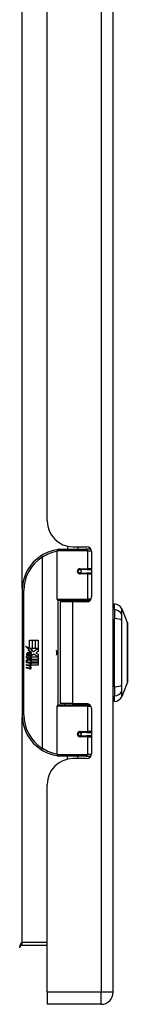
# Model space of a CAD drawing. Header units: inches. Extents: x 9 to 147, y 6 to 82.
# Tile 3 of 10: x 47.17 to 48.47, y 32.63 to 44.54. Entities that reach past the tile are written whole.
import ezdxf

# ---------------------------------------------------------------- set-up
doc = ezdxf.new("R2010")
doc.units = ezdxf.units.IN
doc.header["$MEASUREMENT"] = 0
doc.layers.add('Visible Edges(ANSI)', color=7, linetype='Continuous', lineweight=25)
doc.layers.add('Visible Tangent Edges(ANSI)', color=7, linetype='Continuous', lineweight=25)

msp = doc.modelspace()

# ---------------------------------------------------------------- linework, layer by layer
at = {"layer": 'Visible Edges(ANSI)'}
for p, q in [((48.302, 32.781), (48.302, 56.292)), ((47.502, 38.478), (47.502, 50.595)), ((47.623, 37.53), (47.623, 38.115)), ((47.643, 38.135), (47.972, 38.135)), ((47.747, 38.173), (47.747, 38.135)), ((47.814, 38.166), (47.98, 38.166)), ((47.873, 38.166), (47.873, 38.135)), ((48.031, 38.135), (47.972, 38.135)), ((48.031, 38.135), (48.032, 38.135)), ((48.039, 38.107), (48.039, 37.559)), ((47.89, 37.89), (47.89, 37.888)), ((47.895, 37.889), (47.89, 37.889)), ((47.982, 37.891), (47.895, 37.891)), ((47.895, 37.847), (47.982, 37.847)), ((47.897, 37.889), (47.897, 37.89)), ((47.898, 37.85), (47.899, 37.847)), ((47.982, 37.891), (48.039, 37.891)), ((48.039, 37.847), (47.982, 37.847)), ((47.198, 37.635), (47.198, 36.135)), ((47.976, 37.515), (47.639, 37.515)), ((47.81, 37.5), (47.657, 37.5)), ((47.657, 37.5), (47.657, 36.269)), ((47.715, 37.515), (47.715, 37.5)), ((47.98, 37.5), (47.81, 37.5)), ((47.906, 37.515), (47.906, 37.5)), ((47.976, 37.515), (48.019, 37.515)), ((48.318, 37.407), (48.318, 37.475)), ((48.318, 37.407), (48.318, 37.296)), ((48.405, 37.416), (48.473, 37.242)), ((48.318, 36.473), (48.318, 37.296)), ((47.286, 37.035), (47.318, 37.035)), ((47.286, 36.938), (47.286, 37.035)), ((47.318, 37.035), (47.318, 36.936)), ((47.322, 37.035), (47.354, 37.035)), ((47.322, 36.936), (47.322, 37.035)), ((47.354, 37.035), (47.354, 36.936)), ((47.359, 36.936), (47.359, 37.035)), ((47.359, 37.035), (47.391, 37.035)), ((47.391, 37.035), (47.391, 36.901)), ((47.238, 36.963), (47.286, 36.938)), ((47.284, 36.919), (47.238, 36.963)), ((47.27, 36.917), (47.284, 36.919)), ((47.314, 36.885), (47.27, 36.917)), ((47.289, 36.936), (47.318, 36.921)), ((47.318, 36.936), (47.289, 36.936)), ((47.318, 36.921), (47.308, 36.919)), ((47.308, 36.919), (47.336, 36.899)), ((47.354, 36.936), (47.322, 36.936)), ((47.336, 36.899), (47.39, 36.936)), ((47.39, 36.936), (47.359, 36.936)), ((47.391, 36.901), (47.365, 36.883)), ((47.252, 36.839), (47.28, 36.815)), ((47.252, 36.823), (47.252, 36.839)), ((47.272, 36.81), (47.252, 36.823)), ((47.252, 36.8), (47.272, 36.807)), ((47.252, 36.784), (47.252, 36.8)), ((47.281, 36.797), (47.252, 36.784)), ((47.252, 36.777), (47.307, 36.767)), ((47.252, 36.764), (47.252, 36.777)), ((47.264, 36.845), (47.255, 36.845)), ((47.272, 36.807), (47.272, 36.81)), ((47.276, 36.838), (47.276, 36.875)), ((47.28, 36.815), (47.307, 36.829)), ((47.307, 36.773), (47.281, 36.797)), ((47.285, 36.873), (47.285, 36.849)), ((47.307, 36.812), (47.289, 36.805)), ((47.289, 36.805), (47.289, 36.803)), ((47.289, 36.803), (47.307, 36.789)), ((47.292, 36.803), (47.31, 36.81)), ((47.391, 36.803), (47.292, 36.803)), ((47.3, 36.798), (47.391, 36.798)), ((47.31, 36.791), (47.3, 36.798)), ((47.303, 36.878), (47.314, 36.885)), ((47.307, 36.829), (47.307, 36.812)), ((47.307, 36.789), (47.307, 36.773)), ((47.31, 36.833), (47.389, 36.833)), ((47.31, 36.81), (47.31, 36.833)), ((47.31, 36.769), (47.31, 36.791)), ((47.341, 36.869), (47.311, 36.848)), ((47.389, 36.833), (47.341, 36.869)), ((47.365, 36.883), (47.391, 36.869)), ((47.391, 36.869), (47.391, 36.803)), ((47.391, 36.798), (47.391, 36.769)), ((47.275, 36.76), (47.252, 36.764)), ((47.252, 36.743), (47.287, 36.737)), ((47.252, 36.73), (47.252, 36.743)), ((47.275, 36.726), (47.252, 36.73)), ((47.252, 36.709), (47.287, 36.703)), ((47.252, 36.696), (47.252, 36.709)), ((47.287, 36.689), (47.252, 36.696)), ((47.297, 36.757), (47.297, 36.754)), ((47.307, 36.756), (47.297, 36.757)), ((47.304, 36.753), (47.31, 36.752)), ((47.307, 36.767), (47.307, 36.756)), ((47.391, 36.769), (47.31, 36.769)), ((47.31, 36.764), (47.391, 36.764)), ((47.31, 36.752), (47.31, 36.764)), ((47.391, 36.735), (47.311, 36.735)), ((47.391, 36.764), (47.391, 36.735)), ((48.318, 36.473), (48.318, 36.362)), ((48.473, 36.528), (48.405, 36.354)), ((48.318, 36.294), (48.318, 36.362)), ((47.623, 35.654), (47.623, 36.239)), ((47.639, 36.255), (47.976, 36.255)), ((47.81, 36.269), (47.657, 36.269)), ((47.715, 36.255), (47.715, 36.269)), ((47.81, 36.269), (47.98, 36.269)), ((47.906, 36.255), (47.906, 36.269)), ((48.019, 36.255), (47.976, 36.255)), ((48.039, 36.21), (48.039, 35.663)), ((47.89, 35.879), (47.89, 35.881)), ((47.89, 35.881), (47.895, 35.881)), ((47.982, 35.922), (47.895, 35.922)), ((47.895, 35.879), (47.982, 35.879)), ((47.897, 35.881), (47.897, 35.879)), ((47.898, 35.92), (47.899, 35.922)), ((47.982, 35.922), (48.039, 35.922)), ((48.039, 35.879), (47.982, 35.879)), ((47.972, 35.635), (47.643, 35.635)), ((47.747, 35.596), (47.747, 35.635)), ((47.98, 35.604), (47.814, 35.604)), ((47.873, 35.604), (47.873, 35.635)), ((47.972, 35.635), (48.031, 35.635)), ((48.032, 35.635), (48.031, 35.635)), ((47.502, 32.781), (47.502, 35.292)), ((47.199, 33.349), (47.502, 33.349)), ((47.502, 32.781), (47.502, 32.635)), ((48.156, 32.635), (47.502, 32.635))]:
    msp.add_line(p, q, dxfattribs=at)
at = {"layer": 'Visible Edges(ANSI)', "flags": 128}
for points in [[(47.63, 38.13), (47.63, 38.13), (47.629, 38.13), (47.629, 38.13), (47.629, 38.13), (47.629, 38.13), (47.628, 38.13), (47.628, 38.13), (47.628, 38.13), (47.628, 38.13), (47.627, 38.13), (47.627, 38.13), (47.627, 38.13), (47.627, 38.13), (47.626, 38.13), (47.626, 38.13), (47.626, 38.13), (47.626, 38.129), (47.625, 38.129), (47.625, 38.129), (47.625, 38.129), (47.625, 38.129), (47.624, 38.129), (47.624, 38.129), (47.624, 38.129)], [(47.895, 37.847), (47.892, 37.847), (47.89, 37.848), (47.887, 37.849), (47.885, 37.85), (47.882, 37.851), (47.88, 37.853), (47.878, 37.855), (47.877, 37.858), (47.875, 37.86), (47.874, 37.863), (47.874, 37.866), (47.873, 37.869), (47.874, 37.872), (47.874, 37.875), (47.875, 37.878), (47.876, 37.88), (47.878, 37.883), (47.88, 37.885), (47.882, 37.887), (47.885, 37.888), (47.887, 37.889), (47.89, 37.89), (47.892, 37.89), (47.895, 37.891)], [(47.942, 37.5), (47.945, 37.501), (47.948, 37.503), (47.951, 37.504), (47.954, 37.505), (47.957, 37.506), (47.96, 37.507), (47.963, 37.507), (47.966, 37.508), (47.969, 37.509), (47.973, 37.51), (47.976, 37.51), (47.979, 37.511), (47.982, 37.512), (47.985, 37.512), (47.988, 37.513), (47.991, 37.513), (47.994, 37.513), (47.997, 37.514), (48.001, 37.514), (48.004, 37.514), (48.007, 37.514), (48.01, 37.515), (48.013, 37.515), (48.016, 37.515)], [(48.473, 36.53), (48.473, 36.53), (48.473, 36.531), (48.473, 36.533), (48.473, 36.536), (48.473, 36.54), (48.473, 36.545), (48.473, 36.55), (48.473, 36.557), (48.473, 36.564), (48.473, 36.572), (48.473, 36.58), (48.473, 36.589), (48.473, 36.599), (48.473, 36.61), (48.473, 36.621), (48.473, 36.633), (48.473, 36.646), (48.473, 36.659), (48.473, 36.673), (48.473, 36.687), (48.473, 36.702), (48.473, 36.717), (48.473, 36.732), (48.473, 36.748), (48.473, 36.765), (48.473, 36.781), (48.473, 36.798), (48.473, 36.815), (48.473, 36.832), (48.473, 36.85), (48.473, 36.867), (48.473, 36.885), (48.473, 36.902), (48.473, 36.92), (48.473, 36.937), (48.473, 36.954), (48.473, 36.971), (48.473, 36.988), (48.473, 37.004), (48.473, 37.021), (48.473, 37.037), (48.473, 37.052), (48.473, 37.068), (48.473, 37.082), (48.473, 37.097), (48.473, 37.11), (48.473, 37.123), (48.473, 37.136), (48.473, 37.148), (48.473, 37.159), (48.473, 37.17), (48.473, 37.18), (48.473, 37.189), (48.473, 37.198), (48.473, 37.206), (48.473, 37.213), (48.473, 37.219), (48.473, 37.225), (48.473, 37.229), (48.473, 37.233), (48.473, 37.236), (48.473, 37.238), (48.473, 37.239), (48.473, 37.24)], [(48.016, 36.255), (48.013, 36.255), (48.01, 36.255), (48.007, 36.255), (48.004, 36.255), (48.001, 36.255), (47.997, 36.256), (47.994, 36.256), (47.991, 36.256), (47.988, 36.257), (47.985, 36.257), (47.982, 36.258), (47.979, 36.258), (47.976, 36.259), (47.973, 36.26), (47.969, 36.26), (47.966, 36.261), (47.963, 36.262), (47.96, 36.263), (47.957, 36.264), (47.954, 36.265), (47.951, 36.266), (47.948, 36.267), (47.945, 36.268), (47.942, 36.269)], [(47.895, 35.879), (47.892, 35.879), (47.89, 35.879), (47.887, 35.88), (47.885, 35.881), (47.882, 35.883), (47.88, 35.885), (47.878, 35.887), (47.876, 35.889), (47.875, 35.892), (47.874, 35.895), (47.874, 35.898), (47.873, 35.9), (47.874, 35.903), (47.874, 35.906), (47.875, 35.909), (47.877, 35.912), (47.878, 35.914), (47.88, 35.916), (47.882, 35.918), (47.885, 35.919), (47.887, 35.921), (47.89, 35.921), (47.892, 35.922), (47.895, 35.922)], [(47.624, 35.64), (47.624, 35.64), (47.624, 35.64), (47.625, 35.64), (47.625, 35.64), (47.625, 35.64), (47.625, 35.64), (47.626, 35.64), (47.626, 35.64), (47.626, 35.64), (47.626, 35.64), (47.627, 35.64), (47.627, 35.64), (47.627, 35.64), (47.627, 35.64), (47.628, 35.64), (47.628, 35.64), (47.628, 35.64), (47.628, 35.64), (47.629, 35.64), (47.629, 35.64), (47.629, 35.639), (47.629, 35.639), (47.63, 35.639), (47.63, 35.639)]]:
    msp.add_lwpolyline(points, dxfattribs=at)
at = {"layer": 'Visible Edges(ANSI)'}
for centre in [(47.895, 37.869), (47.895, 35.9)]:
    msp.add_circle(centre, 0.0197, dxfattribs=at)
for centre, radius, start, end in [((47.814, 38.478), 0.312, 180, 270), ((47.698, 37.635), 0.5, 98.5081, 122.2377), ((47.643, 38.115), 0.0197, 90, 180), ((47.98, 38.107), 0.0591, 0, 90), ((47.698, 37.635), 0.5, 122.2377, 180), ((47.895, 37.869), 0.0217, 279.147, 90), ((47.639, 37.53), 0.0157, 180, 270), ((47.98, 37.559), 0.0591, 270, 0), ((48.326, 37.416), 0.0394, 101.537, 126.8699), ((48.302, 37.358), 0.118, 29.7291, 82.0587), ((48.396, 37.412), 0.00984, 21.2505, 29.7291), ((48.468, 37.24), 0.00492, 0.2088, 21.2505), ((47.524, 36.885), 0.0965, 342.5328, 17.4672), ((47.313, 36.863), 0.0607, 171.5605, 197.3343), ((47.273, 36.869), 0.0197, 86.5646, 171.5605), ((47.292, 36.857), 0.0307, 154.6784, 202.5609), ((47.273, 36.866), 0.0096, 73.5261, 154.6784), ((47.271, 36.849), 0.0398, 44.1684, 86.5646), ((47.288, 36.864), 0.0282, 246.1555, 293.8445), ((47.283, 36.857), 0.0168, 19.3797, 82.9975), ((47.29, 36.858), 0.00955, 241.4547, 321.1652), ((47.289, 36.859), 0.0109, 321.1652, 19.3797), ((47.293, 36.852), 0.0152, 293.8445, 355.0802), ((47.278, 36.856), 0.0299, 350.4085, 44.1684), ((47.278, 36.856), 0.033, 347.079, 43.1785), ((47.267, 36.714), 0.0465, 57.5992, 80), ((47.268, 36.68), 0.0465, 58.5584, 80.8257), ((47.289, 36.749), 0.0123, 260, 293.5571), ((47.289, 36.715), 0.0123, 259.9922, 293.5487), ((47.292, 36.718), 0.0288, 259, 288.4748), ((47.285, 36.742), 0.0126, 6.03, 57.5992), ((47.285, 36.709), 0.0126, 6.1027, 57.6083), ((47.292, 36.743), 0.006, 293.5571, 6.03), ((47.292, 36.709), 0.006, 293.5487, 6.1027), ((47.293, 36.751), 0.0288, 273.6169, 286.9928), ((47.284, 36.7), 0.0246, 359.6788, 63.9508), ((47.285, 36.733), 0.024, 359.4776, 57.4114), ((47.298, 36.733), 0.0101, 286.9928, 359.4776), ((47.298, 36.7), 0.0105, 288.4748, 359.6788), ((47.287, 36.735), 0.024, 358.7952, 46.5849), ((48.468, 36.53), 0.00492, 338.7495, 359.7912), ((48.326, 36.353), 0.0394, 233.1301, 258.463), ((48.302, 36.411), 0.118, 277.9413, 330.2709), ((48.396, 36.357), 0.00984, 330.2709, 338.7495), ((47.639, 36.239), 0.0157, 90, 180), ((47.98, 36.21), 0.0591, 0, 90), ((47.698, 36.135), 0.5, 180, 237.7623), ((47.895, 35.9), 0.0217, 270, 80.853), ((47.698, 36.135), 0.5, 237.7623, 261.4919), ((47.814, 35.292), 0.312, 90, 180), ((47.643, 35.654), 0.0197, 180, 270), ((47.98, 35.663), 0.0591, 270, 0), ((47.199, 33.318), 0.031, 90, 180), ((48.156, 32.781), 0.146, 270, 0)]:
    msp.add_arc(centre, radius, start, end, dxfattribs=at)
at = {"layer": 'Visible Tangent Edges(ANSI)'}
for p, q in [((48.156, 56.292), (48.156, 32.781)), ((47.199, 37.666), (47.199, 51.406)), ((47.991, 38.115), (47.623, 38.115)), ((47.991, 38.115), (48.039, 38.115)), ((47.991, 38.115), (47.991, 37.9)), ((48.015, 38.154), (48.015, 38.135)), ((47.431, 38.058), (47.442, 38.041)), ((47.442, 38.041), (47.442, 35.728)), ((47.442, 38.041), (47.445, 38.041)), ((47.445, 35.728), (47.445, 38.041)), ((47.9, 37.9), (47.991, 37.9)), ((48.039, 37.9), (47.991, 37.9)), ((47.991, 37.837), (47.9, 37.837)), ((47.991, 37.837), (47.991, 37.53)), ((47.991, 37.837), (48.039, 37.837)), ((47.198, 37.635), (47.218, 37.635)), ((47.218, 36.135), (47.218, 37.635)), ((47.623, 37.53), (47.991, 37.53)), ((47.631, 37.517), (47.631, 36.253)), ((47.81, 37.5), (47.81, 36.269)), ((48.032, 37.53), (47.991, 37.53)), ((48.015, 37.515), (48.015, 37.512)), ((48.405, 37.35), (48.405, 37.35)), ((48.405, 37.277), (48.405, 37.277)), ((48.405, 36.492), (48.405, 36.493)), ((48.405, 36.419), (48.405, 36.419)), ((47.991, 36.239), (47.623, 36.239)), ((47.991, 36.239), (48.032, 36.239)), ((47.991, 36.239), (47.991, 35.932)), ((48.015, 36.258), (48.015, 36.255)), ((47.218, 36.135), (47.198, 36.135)), ((47.199, 33.38), (47.199, 36.103)), ((47.9, 35.932), (47.991, 35.932)), ((47.991, 35.869), (47.9, 35.869)), ((48.039, 35.932), (47.991, 35.932)), ((47.991, 35.869), (47.991, 35.654)), ((47.991, 35.869), (48.039, 35.869)), ((47.442, 35.728), (47.431, 35.712)), ((47.445, 35.728), (47.442, 35.728)), ((47.623, 35.654), (47.991, 35.654)), ((48.039, 35.654), (47.991, 35.654)), ((48.015, 35.635), (48.015, 35.615)), ((47.502, 33.38), (47.199, 33.38)), ((47.199, 33.349), (47.199, 33.38)), ((48.156, 32.781), (47.502, 32.781)), ((48.302, 32.781), (48.156, 32.781)), ((48.156, 32.635), (48.156, 32.781))]:
    msp.add_line(p, q, dxfattribs=at)
at = {"layer": 'Visible Tangent Edges(ANSI)', "flags": 128}
for points in [[(47.9, 37.9), (47.896, 37.9), (47.892, 37.9), (47.888, 37.898), (47.884, 37.897), (47.88, 37.894), (47.877, 37.892), (47.874, 37.889), (47.871, 37.885), (47.869, 37.881), (47.868, 37.877), (47.867, 37.873), (47.866, 37.869), (47.867, 37.865), (47.868, 37.86), (47.869, 37.856), (47.871, 37.853), (47.874, 37.849), (47.877, 37.846), (47.88, 37.843), (47.884, 37.841), (47.888, 37.84), (47.892, 37.838), (47.896, 37.838), (47.9, 37.837)], [(48.016, 37.515), (48.011, 37.515), (48.007, 37.515), (48.002, 37.514), (47.997, 37.514), (47.993, 37.514), (47.988, 37.514), (47.983, 37.514), (47.979, 37.513), (47.974, 37.513), (47.969, 37.512), (47.965, 37.512), (47.96, 37.511), (47.956, 37.511), (47.951, 37.51), (47.946, 37.509), (47.942, 37.509), (47.937, 37.508), (47.933, 37.507), (47.928, 37.506), (47.924, 37.505), (47.919, 37.504), (47.915, 37.503), (47.91, 37.502), (47.906, 37.501)], [(48.404, 37.417), (48.404, 37.417), (48.404, 37.416), (48.404, 37.416), (48.404, 37.415), (48.404, 37.414), (48.404, 37.413), (48.404, 37.411), (48.404, 37.41), (48.404, 37.408), (48.404, 37.406), (48.404, 37.403), (48.404, 37.401), (48.404, 37.398), (48.404, 37.395), (48.404, 37.392), (48.404, 37.388), (48.404, 37.384), (48.404, 37.38), (48.404, 37.376), (48.404, 37.372), (48.404, 37.367), (48.404, 37.363), (48.404, 37.358), (48.404, 37.352)], [(48.405, 37.35), (48.405, 37.356), (48.405, 37.361), (48.405, 37.366), (48.405, 37.37), (48.405, 37.375), (48.405, 37.379), (48.405, 37.383), (48.405, 37.386), (48.405, 37.39), (48.405, 37.393), (48.405, 37.396), (48.405, 37.399), (48.405, 37.402), (48.405, 37.404), (48.405, 37.406), (48.405, 37.408), (48.405, 37.41), (48.405, 37.411), (48.405, 37.413), (48.405, 37.414), (48.405, 37.415), (48.405, 37.415), (48.405, 37.415), (48.405, 37.416)], [(48.404, 37.352), (48.404, 37.351), (48.404, 37.349), (48.404, 37.347), (48.404, 37.345), (48.404, 37.343), (48.404, 37.341), (48.404, 37.338), (48.404, 37.336), (48.404, 37.333), (48.404, 37.33), (48.404, 37.327), (48.404, 37.324), (48.404, 37.321), (48.404, 37.317), (48.404, 37.314), (48.404, 37.31), (48.404, 37.306), (48.404, 37.302), (48.404, 37.299), (48.404, 37.295), (48.404, 37.29), (48.404, 37.286), (48.404, 37.282), (48.404, 37.278)], [(48.404, 37.278), (48.404, 37.246), (48.404, 37.214), (48.404, 37.182), (48.404, 37.149), (48.404, 37.116), (48.404, 37.084), (48.404, 37.05), (48.404, 37.017), (48.404, 36.984), (48.404, 36.951), (48.404, 36.917), (48.404, 36.884), (48.404, 36.851), (48.404, 36.817), (48.404, 36.784), (48.404, 36.751), (48.404, 36.718), (48.404, 36.685), (48.404, 36.652), (48.404, 36.62), (48.404, 36.587), (48.404, 36.555), (48.404, 36.523), (48.404, 36.492)], [(48.405, 37.277), (48.405, 37.281), (48.405, 37.285), (48.405, 37.289), (48.405, 37.293), (48.405, 37.297), (48.405, 37.301), (48.405, 37.305), (48.405, 37.309), (48.405, 37.312), (48.405, 37.316), (48.405, 37.319), (48.405, 37.322), (48.405, 37.325), (48.405, 37.328), (48.405, 37.331), (48.405, 37.334), (48.405, 37.336), (48.405, 37.339), (48.405, 37.341), (48.405, 37.343), (48.405, 37.345), (48.405, 37.347), (48.405, 37.349), (48.405, 37.35)], [(48.405, 36.493), (48.405, 36.524), (48.405, 36.556), (48.405, 36.588), (48.405, 36.62), (48.405, 36.653), (48.405, 36.686), (48.405, 36.718), (48.405, 36.751), (48.405, 36.784), (48.405, 36.818), (48.405, 36.851), (48.405, 36.884), (48.405, 36.917), (48.405, 36.95), (48.405, 36.984), (48.405, 37.017), (48.405, 37.05), (48.405, 37.083), (48.405, 37.116), (48.405, 37.149), (48.405, 37.181), (48.405, 37.213), (48.405, 37.245), (48.405, 37.277)], [(48.473, 37.242), (48.473, 37.241), (48.473, 37.241), (48.473, 37.24), (48.473, 37.239), (48.473, 37.238), (48.473, 37.236), (48.473, 37.234), (48.473, 37.232), (48.473, 37.23), (48.473, 37.227), (48.473, 37.224), (48.473, 37.22), (48.473, 37.217), (48.473, 37.213), (48.473, 37.209), (48.473, 37.204), (48.473, 37.199), (48.473, 37.194), (48.473, 37.189), (48.473, 37.184), (48.473, 37.178), (48.473, 37.172), (48.473, 37.166), (48.473, 37.159)], [(48.473, 37.159), (48.473, 37.158), (48.473, 37.156), (48.473, 37.154), (48.473, 37.152), (48.473, 37.15), (48.473, 37.148), (48.473, 37.147), (48.473, 37.145), (48.473, 37.143), (48.473, 37.141), (48.473, 37.139), (48.473, 37.137), (48.473, 37.135), (48.473, 37.133), (48.473, 37.131), (48.473, 37.129), (48.473, 37.127), (48.473, 37.125), (48.473, 37.123), (48.473, 37.121), (48.473, 37.119), (48.473, 37.117), (48.473, 37.114), (48.473, 37.112)], [(48.473, 37.112), (48.473, 37.096), (48.473, 37.079), (48.473, 37.062), (48.473, 37.044), (48.473, 37.025), (48.473, 37.006), (48.473, 36.986), (48.473, 36.966), (48.473, 36.946), (48.473, 36.926), (48.473, 36.905), (48.473, 36.885), (48.473, 36.864), (48.473, 36.843), (48.473, 36.823), (48.473, 36.803), (48.473, 36.783), (48.473, 36.764), (48.473, 36.744), (48.473, 36.726), (48.473, 36.708), (48.473, 36.69), (48.473, 36.673), (48.473, 36.657)], [(48.473, 36.657), (48.473, 36.655), (48.473, 36.653), (48.473, 36.651), (48.473, 36.649), (48.473, 36.647), (48.473, 36.645), (48.473, 36.643), (48.473, 36.641), (48.473, 36.639), (48.473, 36.637), (48.473, 36.635), (48.473, 36.633), (48.473, 36.631), (48.473, 36.629), (48.473, 36.627), (48.473, 36.625), (48.473, 36.623), (48.473, 36.621), (48.473, 36.619), (48.473, 36.617), (48.473, 36.616), (48.473, 36.614), (48.473, 36.612), (48.473, 36.61)], [(48.473, 36.61), (48.473, 36.604), (48.473, 36.597), (48.473, 36.592), (48.473, 36.586), (48.473, 36.58), (48.473, 36.575), (48.473, 36.57), (48.473, 36.565), (48.473, 36.561), (48.473, 36.557), (48.473, 36.553), (48.473, 36.549), (48.473, 36.546), (48.473, 36.543), (48.473, 36.54), (48.473, 36.537), (48.473, 36.535), (48.473, 36.533), (48.473, 36.532), (48.473, 36.53), (48.473, 36.529), (48.473, 36.528), (48.473, 36.528), (48.473, 36.528)], [(48.404, 36.492), (48.404, 36.487), (48.404, 36.483), (48.404, 36.479), (48.404, 36.475), (48.404, 36.471), (48.404, 36.467), (48.404, 36.463), (48.404, 36.459), (48.404, 36.456), (48.404, 36.452), (48.404, 36.449), (48.404, 36.446), (48.404, 36.442), (48.404, 36.439), (48.404, 36.437), (48.404, 36.434), (48.404, 36.431), (48.404, 36.429), (48.404, 36.426), (48.404, 36.424), (48.404, 36.422), (48.404, 36.42), (48.404, 36.419), (48.404, 36.417)], [(48.405, 36.419), (48.405, 36.421), (48.405, 36.422), (48.405, 36.424), (48.405, 36.426), (48.405, 36.428), (48.405, 36.431), (48.405, 36.433), (48.405, 36.436), (48.405, 36.438), (48.405, 36.441), (48.405, 36.444), (48.405, 36.447), (48.405, 36.451), (48.405, 36.454), (48.405, 36.457), (48.405, 36.461), (48.405, 36.464), (48.405, 36.468), (48.405, 36.472), (48.405, 36.476), (48.405, 36.48), (48.405, 36.484), (48.405, 36.488), (48.405, 36.492)], [(48.405, 36.354), (48.405, 36.354), (48.405, 36.354), (48.405, 36.355), (48.405, 36.356), (48.405, 36.357), (48.405, 36.358), (48.405, 36.359), (48.405, 36.361), (48.405, 36.363), (48.405, 36.365), (48.405, 36.368), (48.405, 36.37), (48.405, 36.373), (48.405, 36.376), (48.405, 36.38), (48.405, 36.383), (48.405, 36.387), (48.405, 36.391), (48.405, 36.395), (48.405, 36.399), (48.405, 36.404), (48.405, 36.409), (48.405, 36.414), (48.405, 36.419)], [(48.404, 36.417), (48.404, 36.412), (48.404, 36.407), (48.404, 36.402), (48.404, 36.398), (48.404, 36.393), (48.404, 36.389), (48.404, 36.385), (48.404, 36.381), (48.404, 36.378), (48.404, 36.375), (48.404, 36.372), (48.404, 36.369), (48.404, 36.366), (48.404, 36.364), (48.404, 36.362), (48.404, 36.36), (48.404, 36.358), (48.404, 36.357), (48.404, 36.355), (48.404, 36.354), (48.404, 36.354), (48.404, 36.353), (48.404, 36.353), (48.404, 36.353)], [(47.906, 36.268), (47.91, 36.267), (47.915, 36.266), (47.919, 36.265), (47.924, 36.264), (47.928, 36.263), (47.933, 36.262), (47.937, 36.262), (47.942, 36.261), (47.946, 36.26), (47.951, 36.259), (47.956, 36.259), (47.96, 36.258), (47.965, 36.258), (47.969, 36.257), (47.974, 36.257), (47.979, 36.256), (47.983, 36.256), (47.988, 36.256), (47.993, 36.255), (47.997, 36.255), (48.002, 36.255), (48.007, 36.255), (48.011, 36.255), (48.016, 36.255)], [(47.9, 35.932), (47.896, 35.932), (47.892, 35.931), (47.888, 35.93), (47.884, 35.928), (47.88, 35.926), (47.877, 35.923), (47.874, 35.92), (47.871, 35.917), (47.869, 35.913), (47.868, 35.909), (47.867, 35.905), (47.866, 35.901), (47.867, 35.896), (47.868, 35.892), (47.869, 35.888), (47.871, 35.884), (47.874, 35.881), (47.877, 35.878), (47.88, 35.875), (47.884, 35.873), (47.888, 35.871), (47.892, 35.87), (47.896, 35.869), (47.9, 35.869)]]:
    msp.add_lwpolyline(points, dxfattribs=at)
at = {"layer": 'Visible Tangent Edges(ANSI)'}
for centre, start, end in [((47.702, 37.635), 99.4349, 122.2377), ((47.698, 37.635), 122.2377, 180), ((47.698, 36.135), 180, 237.7623), ((47.702, 36.135), 237.7623, 260.5651)]:
    msp.add_arc(centre, 0.48, start, end, dxfattribs=at)
for centre, major_axis, ratio, start_param, end_param in [((47.627, 38.11), (-0.0029, 0.0195), 0.187781, 5.698095, 6.283185), ((47.972, 38.115), (0, 0.0197), 0.965926, 4.712389, 6.283185), ((48.031, 38.115), (0, 0.0197), 0.965926, 6.20384, 6.283185), ((47.442, 38.041), (-0.0105, 0.0167), 0.161367, 4.610972, 6.283185), ((47.895, 37.9), (0, -0.00984), 0.476565, 0, 1.570796), ((47.895, 37.837), (0, 0.00984), 0.476565, 4.712389, 6.283185), ((47.982, 37.9), (0, -0.00984), 0.965926, 0, 1.570796), ((47.982, 37.837), (0, 0.00984), 0.965926, 4.712389, 6.283185), ((47.976, 37.53), (0, -0.0157), 0.965926, 0, 1.570796), ((48.302, 37.296), (0.118, 0), 0.946806, 0.522838, 1.432195), ((48.302, 37.259), (-0.118, 0), 0.321806, 3.66443, 4.573787), ((48.396, 37.348), (0.00984, -0.00009), 0.948405, 0.290838, 0.531485), ((48.396, 37.276), (0.00984, 0.00003), 0.317047, 0.281217, 0.521863), ((48.302, 36.511), (0.118, 0), 0.321806, 4.850991, 5.760348), ((48.396, 36.493), (0.00984, -0.00003), 0.317047, 5.761322, 6.001968), ((48.396, 36.422), (0.00984, 0.00009), 0.948405, 5.751701, 5.992347), ((48.302, 36.473), (0.118, 0), 0.946806, 4.850991, 5.760348), ((47.976, 36.239), (0, 0.0157), 0.965926, 4.712389, 6.283185), ((47.895, 35.932), (0, -0.00984), 0.476565, 0, 1.570796), ((47.895, 35.869), (0, 0.00984), 0.476565, 4.712389, 6.283185), ((47.982, 35.932), (0, -0.00984), 0.965926, 0, 1.570796), ((47.982, 35.869), (0, 0.00984), 0.965926, 4.712389, 6.283185), ((47.442, 35.728), (-0.0105, -0.0167), 0.161367, 0, 1.672214), ((47.627, 35.66), (-0.0029, -0.0195), 0.187781, 0, 0.58509), ((47.972, 35.654), (0, -0.0197), 0.965926, 0, 1.570796), ((48.031, 35.654), (0, -0.0197), 0.965926, 0, 0.079346), ((47.199, 33.318), (0, 0.062), 0.5, 0, 1.570796)]:
    msp.add_ellipse(centre, major_axis=major_axis, ratio=ratio, start_param=start_param, end_param=end_param, dxfattribs=at)

doc.saveas('drawing.dxf')
